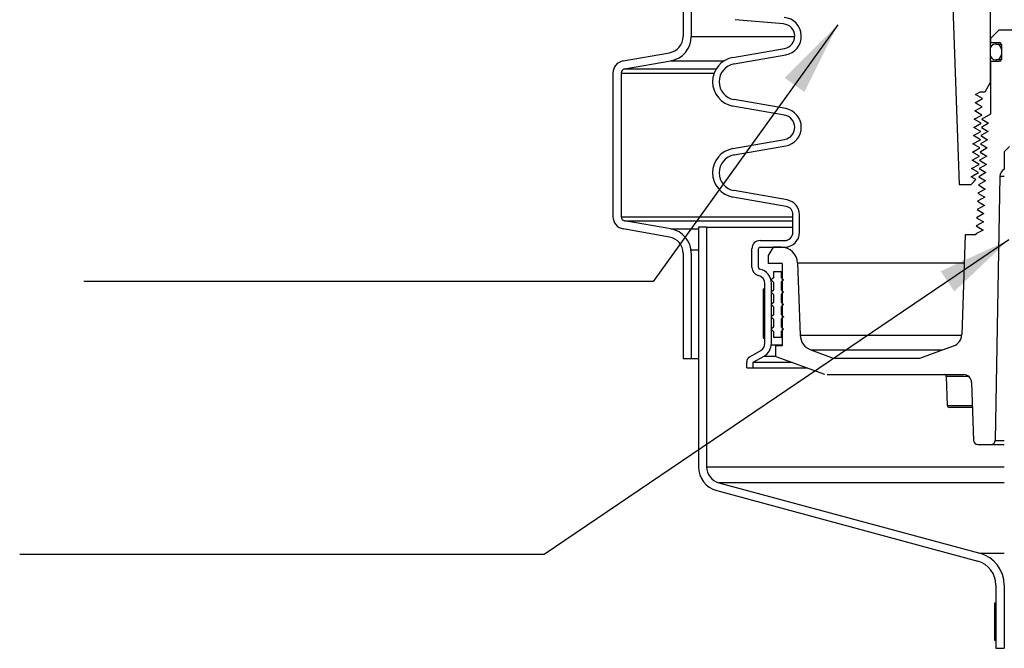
# Model space of a CAD drawing. Extents: x -1276 to 451, y 2026 to 3394.
# Tile 46 of 104: x -558.66 to -543.69, y 3166.49 to 3176.04. Entities that reach past the tile are written whole.
import ezdxf

# ---------------------------------------------------------------- set-up
doc = ezdxf.new("R2010")
doc.units = 0
doc.header["$MEASUREMENT"] = 0
doc.layers.add('SPILL-BUCKET', color=1, linetype='CONTINUOUS')
doc.layers.add('TEXT', color=3, linetype='CONTINUOUS')
doc.styles.add('SIMPLEX', font='simplex')
doc.dimstyles.new('DIM12', dxfattribs={"dimscale": 12, "dimtxt": 0.09375, "dimasz": 0.09375, "dimexe": 0.0625, "dimexo": 0.0625, "dimgap": 0.0625, "dimtad": 1, "dimdec": 4, "dimzin": 3, "dimdsep": 46, "dimlunit": 4, "dimtxsty": 'SIMPLEX', "dimcen": 0, "dimclrd": 3, "dimclre": 3, "dimclrt": 3, "dimadec": 0, "dimazin": 0, "dimtfac": 1, "dimtdec": 4, "dimtmove": 0, "dimatfit": 3, "dimfxl": 1, "dimfrac": 2, "dimtolj": 1, "dimtzin": 3, "dimarcsym": 0})

msp = doc.modelspace()

# ---------------------------------------------------------------- linework, layer by layer
at = {"layer": 'SPILL-BUCKET', "color": 1, "linetype": 'Continuous'}
for p, q in [((-548.57656, 3176.98765), (-548.57656, 3175.78382)), ((-548.45165, 3176.98765), (-548.45165, 3175.78382)), ((-544.48639, 3176.59582), (-544.37958, 3173.53724)), ((-543.90788, 3176.28536), (-543.90788, 3175.07775)), ((-547.04939, 3175.97511), (-547.78541, 3176.03951)), ((-543.77647, 3175.87914), (-543.90138, 3175.75422)), ((-538.91779, 3175.87914), (-543.77647, 3175.87914)), ((-543.90138, 3175.75422), (-543.90138, 3175.69177)), ((-547.81782, 3175.46558), (-547.03318, 3175.60393)), ((-543.90788, 3175.59009), (-543.90788, 3175.51014)), ((-543.90138, 3175.69177), (-543.76448, 3175.69177)), ((-543.81794, 3175.67003), (-543.82793, 3175.67003)), ((-543.81794, 3175.67003), (-543.80897, 3175.67003)), ((-543.80897, 3175.67003), (-543.78211, 3175.67003)), ((-543.78211, 3175.67003), (-543.73758, 3175.67003)), ((-543.73799, 3175.59009), (-543.73799, 3175.51014)), ((-543.73775, 3175.59009), (-543.73799, 3175.59009)), ((-543.737, 3175.59009), (-543.73775, 3175.59009)), ((-543.73699, 3175.66428), (-543.73699, 3175.43594)), ((-549.48662, 3175.41372), (-548.78301, 3175.53779)), ((-549.46493, 3175.2907), (-548.76132, 3175.41477)), ((-547.80047, 3175.36716), (-547.01583, 3175.50552)), ((-543.90138, 3175.40846), (-543.90138, 3174.60594)), ((-543.90138, 3175.40846), (-543.76448, 3175.40846)), ((-543.82793, 3175.43019), (-543.81794, 3175.43019)), ((-543.80897, 3175.43019), (-543.81794, 3175.43019)), ((-543.78214, 3175.43019), (-543.80897, 3175.43019)), ((-543.73764, 3175.43019), (-543.78214, 3175.43019)), ((-543.73799, 3175.51014), (-543.73774, 3175.51014)), ((-543.73774, 3175.51014), (-543.73699, 3175.51014)), ((-549.64146, 3175.2292), (-549.64146, 3173.04535)), ((-549.51654, 3175.2292), (-549.51654, 3173.04535)), ((-543.98595, 3174.94253), (-543.90788, 3175.07775)), ((-543.90788, 3175.07775), (-543.90625, 3175.07775)), ((-543.90625, 3175.07775), (-543.90138, 3175.07775)), ((-547.01583, 3174.68753), (-547.80047, 3174.82589)), ((-544.13579, 3174.77808), (-544.02395, 3174.84054)), ((-544.12891, 3174.90299), (-544.05825, 3174.94253)), ((-544.02395, 3174.84054), (-544.12891, 3174.90299)), ((-544.05825, 3174.94253), (-543.99067, 3174.94253)), ((-547.03318, 3174.58912), (-547.81782, 3174.72747)), ((-544.14267, 3174.65316), (-544.03057, 3174.71562)), ((-544.03718, 3174.59071), (-544.14267, 3174.65316)), ((-544.03057, 3174.71562), (-544.13579, 3174.77808)), ((-544.14956, 3174.52825), (-544.03718, 3174.59071)), ((-544.0438, 3174.46579), (-544.14956, 3174.52825)), ((-543.90138, 3174.60594), (-544.03575, 3174.52825)), ((-544.03575, 3174.52825), (-543.93401, 3174.46579)), ((-544.15644, 3174.40334), (-544.0438, 3174.46579)), ((-544.05041, 3174.34088), (-544.15644, 3174.40334)), ((-543.93401, 3174.46579), (-544.04204, 3174.40334)), ((-544.04204, 3174.40334), (-543.94031, 3174.34088)), ((-547.81782, 3174.08172), (-547.03318, 3174.22007)), ((-544.17021, 3174.15351), (-544.05703, 3174.21596)), ((-544.16332, 3174.27842), (-544.05041, 3174.34088)), ((-544.05703, 3174.21596), (-544.16332, 3174.27842)), ((-543.9466, 3174.21596), (-544.05514, 3174.15351)), ((-543.94031, 3174.34088), (-544.04859, 3174.27842)), ((-544.04859, 3174.27842), (-543.9466, 3174.21596)), ((-547.80047, 3173.9833), (-547.01583, 3174.12166)), ((-544.17709, 3174.02859), (-544.06364, 3174.09105)), ((-544.06364, 3174.09105), (-544.17021, 3174.15351)), ((-543.95289, 3174.09105), (-544.06168, 3174.02859)), ((-544.05514, 3174.15351), (-543.95289, 3174.09105)), ((-543.69552, 3174.03223), (-543.61687, 3174.11088)), ((-544.18397, 3173.90368), (-544.07026, 3173.96613)), ((-544.07687, 3173.84122), (-544.18397, 3173.90368)), ((-544.07026, 3173.96613), (-544.17709, 3174.02859)), ((-543.95918, 3173.96613), (-544.06823, 3173.90368)), ((-544.06823, 3173.90368), (-543.96547, 3173.84122)), ((-544.06168, 3174.02859), (-543.95918, 3173.96613)), ((-543.69552, 3174.03223), (-543.69552, 3173.7673)), ((-544.19086, 3173.77876), (-544.07687, 3173.84122)), ((-544.08349, 3173.71631), (-544.19086, 3173.77876)), ((-543.96547, 3173.84122), (-544.07478, 3173.77876)), ((-544.07478, 3173.77876), (-543.97176, 3173.71631)), ((-544.19789, 3173.53724), (-544.12402, 3173.61112)), ((-544.19747, 3173.65385), (-544.08349, 3173.71631)), ((-544.12402, 3173.61112), (-544.19747, 3173.65385)), ((-543.97176, 3173.71631), (-544.08132, 3173.65385)), ((-544.08132, 3173.65385), (-543.97806, 3173.59139)), ((-543.76088, 3173.65966), (-543.83093, 3169.64663)), ((-544.37958, 3173.53724), (-544.19789, 3173.53724)), ((-543.98435, 3173.46648), (-544.09442, 3173.40402)), ((-543.97806, 3173.59139), (-544.08787, 3173.52893)), ((-544.08787, 3173.52893), (-543.98435, 3173.46648)), ((-547.00905, 3173.20101), (-547.81782, 3173.34362)), ((-546.9917, 3173.29942), (-547.80047, 3173.44203)), ((-543.99064, 3173.34156), (-544.10096, 3173.2791)), ((-544.09442, 3173.40402), (-543.99064, 3173.34156)), ((-543.99693, 3173.21665), (-544.10751, 3173.15419)), ((-544.10751, 3173.15419), (-544.00322, 3173.09173)), ((-544.10096, 3173.2791), (-543.99693, 3173.21665)), ((-546.90583, 3172.80806), (-546.90583, 3173.07799)), ((-546.8059, 3172.80806), (-546.8059, 3173.07799)), ((-544.00322, 3173.09173), (-544.11405, 3173.02927)), ((-544.11405, 3173.02927), (-544.00951, 3172.96682)), ((-548.78301, 3172.73676), (-549.48662, 3172.86082)), ((-548.76132, 3172.85977), (-549.46493, 3172.98384)), ((-544.00951, 3172.96682), (-544.1206, 3172.90436)), ((-544.1206, 3172.90436), (-544.01581, 3172.8419)), ((-544.28723, 3172.77189), (-544.34026, 3171.25343)), ((-544.12673, 3172.77189), (-544.28723, 3172.77189)), ((-544.01581, 3172.8419), (-544.12673, 3172.78745)), ((-544.12673, 3172.78745), (-544.12673, 3172.77189)), ((-547.5304, 3172.27439), (-547.5304, 3172.55823)), ((-547.43047, 3172.27439), (-547.43047, 3172.55823)), ((-547.40549, 3172.68315), (-547.03074, 3172.68315)), ((-547.40549, 3172.58322), (-547.03074, 3172.58322)), ((-547.20845, 3172.58322), (-547.28057, 3172.4583)), ((-547.08463, 3172.58322), (-547.20845, 3172.58322)), ((-547.03074, 3172.58322), (-547.02457, 3172.58322)), ((-547.02457, 3172.58322), (-547.00605, 3172.58322)), ((-548.57656, 3172.49072), (-548.57656, 3170.88949)), ((-548.45165, 3172.49072), (-548.45165, 3170.88949)), ((-547.28057, 3172.4583), (-547.28057, 3172.33339)), ((-547.06972, 3172.33339), (-547.28057, 3172.33339)), ((-547.06972, 3172.33339), (-547.06972, 3171.08424)), ((-546.83495, 3172.34211), (-546.79668, 3171.24619)), ((-547.33304, 3171.12172), (-547.33304, 3172.03013)), ((-547.2331, 3171.12172), (-547.2331, 3172.03013)), ((-547.06972, 3171.08424), (-547.17127, 3171.08424)), ((-547.17127, 3171.08424), (-547.17127, 3170.92603)), ((-544.97728, 3170.89687), (-544.46343, 3171.0839)), ((-547.56176, 3170.91755), (-547.39549, 3171.01354)), ((-547.50854, 3170.83288), (-547.34553, 3170.92699)), ((-547.16428, 3170.92299), (-546.42682, 3170.65457)), ((-546.63245, 3171.02015), (-546.29375, 3170.89687)), ((-548.57656, 3170.88949), (-548.45165, 3170.88949)), ((-547.60847, 3170.74896), (-547.60847, 3170.83663)), ((-547.50854, 3170.74896), (-547.50854, 3170.83288)), ((-546.29375, 3170.89687), (-544.97728, 3170.89687)), ((-547.60847, 3170.74896), (-547.50854, 3170.74896)), ((-546.38409, 3170.64704), (-544.31541, 3170.64704)), ((-544.56778, 3170.6169), (-544.57512, 3170.6169)), ((-544.57512, 3170.6169), (-544.55978, 3170.17752)), ((-544.54588, 3170.6169), (-544.56778, 3170.6169)), ((-544.50968, 3170.6169), (-544.54588, 3170.6169)), ((-544.45966, 3170.6169), (-544.50968, 3170.6169)), ((-544.39647, 3170.6169), (-544.45966, 3170.6169)), ((-544.32092, 3170.6169), (-544.39647, 3170.6169)), ((-544.23399, 3170.6169), (-544.32092, 3170.6169)), ((-544.19057, 3170.52649), (-544.15981, 3169.64554)), ((-544.55978, 3170.17752), (-544.55345, 3170.17752)), ((-544.55345, 3170.17752), (-544.53455, 3170.17752)), ((-544.53455, 3170.17752), (-544.50328, 3170.17752)), ((-544.50328, 3170.17752), (-544.46, 3170.17752)), ((-544.46, 3170.17752), (-544.40519, 3170.17752)), ((-544.40519, 3170.17752), (-544.33948, 3170.17752)), ((-544.33948, 3170.17752), (-544.26361, 3170.17752)), ((-544.26361, 3170.17752), (-544.17843, 3170.17752)), ((-544.52098, 3170.14738), (-544.52857, 3170.14738)), ((-544.49834, 3170.14738), (-544.52098, 3170.14738)), ((-544.46096, 3170.14738), (-544.49834, 3170.14738)), ((-544.40936, 3170.14738), (-544.46096, 3170.14738)), ((-544.34425, 3170.14738), (-544.40936, 3170.14738)), ((-544.26655, 3170.14738), (-544.34425, 3170.14738)), ((-544.17733, 3170.14738), (-544.26655, 3170.14738)), ((-544.09739, 3169.58526), (-543.89338, 3169.58526))]:
    msp.add_line(p, q, dxfattribs=at)
at = {"layer": 'SPILL-BUCKET', "color": 7}
for p, q in [((-548.45165, 3175.78382), (-546.8784, 3175.78382)), ((-548.76132, 3175.41477), (-547.95063, 3175.41477)), ((-549.46493, 3175.2907), (-548.07326, 3175.2907)), ((-549.51654, 3175.2292), (-548.10322, 3175.2292)), ((-543.76088, 3173.65966), (-543.69552, 3173.65966)), ((-549.51654, 3173.04535), (-546.90583, 3173.04535)), ((-549.46493, 3172.98384), (-546.90583, 3172.98384)), ((-548.76132, 3172.85977), (-548.34235, 3172.85977)), ((-548.21743, 3172.88812), (-546.90583, 3172.88812)), ((-548.45536, 3172.54336), (-548.34235, 3172.54336)), ((-546.83495, 3172.34211), (-544.30224, 3172.34211)), ((-546.79668, 3171.24619), (-544.34051, 3171.24619)), ((-547.23431, 3171.09845), (-547.06972, 3171.09845)), ((-547.34553, 3170.92699), (-547.17127, 3170.92699)), ((-546.63245, 3171.02015), (-544.63858, 3171.02015)), ((-548.45165, 3170.88949), (-548.34235, 3170.88949)), ((-547.50854, 3170.83288), (-546.9167, 3170.83288)), ((-547.50854, 3170.74896), (-546.68615, 3170.74896)), ((-543.89338, 3169.58526), (-543.69552, 3169.58526)), ((-543.83093, 3169.64663), (-543.69552, 3169.64663)), ((-548.21743, 3169.24463), (-543.69552, 3169.24463)), ((-543.69552, 3169.00332), (-548.03226, 3169.00332)), ((-544.06586, 3167.93048), (-543.69552, 3167.93048))]:
    msp.add_line(p, q, dxfattribs=at)
at = {"layer": 'SPILL-BUCKET', "linetype": 'Continuous'}
for p, q in [((-548.21743, 3172.88812), (-548.34235, 3172.88812)), ((-548.34235, 3172.88812), (-548.34235, 3169.24463)), ((-548.21743, 3172.88812), (-548.21743, 3169.24463)), ((-548.03226, 3169.00332), (-544.06586, 3167.93048)), ((-548.06459, 3168.88266), (-544.09819, 3167.80982)), ((-543.82044, 3167.44785), (-543.82044, 3166.48625)), ((-543.69552, 3167.44785), (-543.69552, 3166.48625)), ((-543.82044, 3166.48625), (-543.69552, 3166.48625))]:
    msp.add_line(p, q, dxfattribs=at)
at = {"layer": 'SPILL-BUCKET', "color": 7, "linetype": 'Continuous'}
for p, q in [((-547.20313, 3172.11479), (-547.23435, 3172.08356)), ((-547.20313, 3172.20847), (-547.20313, 3172.11479)), ((-547.07821, 3172.20847), (-547.20313, 3172.20847)), ((-547.07821, 3172.11479), (-547.07821, 3172.20847)), ((-547.07821, 3172.20847), (-547.07608, 3172.20847)), ((-547.04698, 3172.08356), (-547.07821, 3172.11479)), ((-547.07821, 3172.11479), (-547.07608, 3172.11479)), ((-547.07608, 3172.20847), (-547.0697, 3172.20847)), ((-547.07608, 3172.11479), (-547.0697, 3172.11479)), ((-547.23435, 3172.08356), (-547.20313, 3172.05233)), ((-547.20313, 3172.05233), (-547.20313, 3171.92741)), ((-547.07821, 3172.05233), (-547.04698, 3172.08356)), ((-547.07821, 3171.92741), (-547.07821, 3172.05233)), ((-547.07821, 3172.05233), (-547.07608, 3172.05233)), ((-547.07608, 3172.05233), (-547.0697, 3172.05233)), ((-547.35802, 3171.95127), (-547.33304, 3171.95127)), ((-547.35802, 3171.95127), (-547.35802, 3171.20178)), ((-547.33304, 3171.20178), (-547.33304, 3171.95127)), ((-547.20313, 3171.92741), (-547.23435, 3171.89619)), ((-547.23435, 3171.89619), (-547.20313, 3171.86496)), ((-547.20313, 3171.86496), (-547.20313, 3171.74004)), ((-547.04698, 3171.89619), (-547.07821, 3171.92741)), ((-547.07821, 3171.92741), (-547.07608, 3171.92741)), ((-547.07821, 3171.86496), (-547.04698, 3171.89619)), ((-547.07821, 3171.74004), (-547.07821, 3171.86496)), ((-547.07821, 3171.86496), (-547.07608, 3171.86496)), ((-547.07608, 3171.92741), (-547.0697, 3171.92741)), ((-547.07608, 3171.86496), (-547.0697, 3171.86496)), ((-547.20313, 3171.74004), (-547.23435, 3171.70881)), ((-547.23435, 3171.70881), (-547.20313, 3171.67758)), ((-547.20313, 3171.67758), (-547.20313, 3171.55267)), ((-547.07821, 3171.74004), (-547.07608, 3171.74004)), ((-547.04698, 3171.70881), (-547.07821, 3171.74004)), ((-547.07821, 3171.67758), (-547.04698, 3171.70881)), ((-547.07821, 3171.67758), (-547.07608, 3171.67758)), ((-547.07821, 3171.55267), (-547.07821, 3171.67758)), ((-547.07608, 3171.74004), (-547.0697, 3171.74004)), ((-547.07608, 3171.67758), (-547.0697, 3171.67758)), ((-547.20313, 3171.55267), (-547.23435, 3171.52144)), ((-547.23435, 3171.52144), (-547.20313, 3171.49021)), ((-547.07821, 3171.55267), (-547.07608, 3171.55267)), ((-547.04698, 3171.52144), (-547.07821, 3171.55267)), ((-547.07821, 3171.49021), (-547.04698, 3171.52144)), ((-547.07608, 3171.55267), (-547.0697, 3171.55267)), ((-547.05145, 3171.52591), (-547.04956, 3171.51886)), ((-547.20313, 3171.3653), (-547.23435, 3171.33407)), ((-547.20313, 3171.49021), (-547.20313, 3171.3653)), ((-547.07821, 3171.49021), (-547.07608, 3171.49021)), ((-547.07821, 3171.3653), (-547.07821, 3171.49021)), ((-547.07821, 3171.3653), (-547.07608, 3171.3653)), ((-547.04698, 3171.33407), (-547.07821, 3171.3653)), ((-547.07608, 3171.49021), (-547.0697, 3171.49021)), ((-547.07608, 3171.3653), (-547.0697, 3171.3653)), ((-547.23435, 3171.33407), (-547.20313, 3171.30284)), ((-547.20313, 3171.30284), (-547.20313, 3171.20915)), ((-547.07821, 3171.20915), (-547.20313, 3171.20915)), ((-547.07821, 3171.30284), (-547.04698, 3171.33407)), ((-547.07821, 3171.30284), (-547.07608, 3171.30284)), ((-547.07821, 3171.20915), (-547.07821, 3171.30284)), ((-547.07821, 3171.20915), (-547.07608, 3171.20915)), ((-547.07608, 3171.30284), (-547.0697, 3171.30284)), ((-547.07608, 3171.20915), (-547.0697, 3171.20915)), ((-547.35802, 3171.20178), (-547.33304, 3171.20178)), ((-543.82044, 3167.17328), (-543.84042, 3167.17328)), ((-543.84042, 3167.17328), (-543.84042, 3166.61117)), ((-543.82044, 3167.17328), (-543.82044, 3166.61117)), ((-543.84042, 3166.61117), (-543.82044, 3166.61117))]:
    msp.add_line(p, q, dxfattribs=at)
at = {"layer": 'SPILL-BUCKET', "color": 1, "linetype": 'Continuous'}
for centre, radius, start, end in [((-547.06572, 3175.78846), 0.2873, 280, 85), ((-547.06572, 3175.78846), 0.18737, 280, 85), ((-548.82639, 3175.78382), 0.24983, 279.999999, 0), ((-548.82639, 3175.78382), 0.37474, 280, 0), ((-543.82793, 3175.59009), 0.07995, 90, 180), ((-543.81794, 3175.59009), 0.07995, 0, 90), ((-543.76448, 3175.66428), 0.02748, 0, 90), ((-549.45409, 3175.2292), 0.18737, 100, 180), ((-547.75275, 3175.09653), 0.37474, 100, 260), ((-543.82793, 3175.51014), 0.07995, 180, 270), ((-543.81794, 3175.51014), 0.07995, 270, 0), ((-543.76448, 3175.43594), 0.02748, 270, 0), ((-549.45409, 3175.2292), 0.06246, 99.999999, 180), ((-547.75275, 3175.09653), 0.27481, 100, 260), ((-547.06572, 3174.4046), 0.2873, 280, 80), ((-547.06572, 3174.4046), 0.18737, 280, 80), ((-547.75275, 3173.71267), 0.37474, 100, 260), ((-547.75275, 3173.71267), 0.27481, 100, 260), ((-543.63599, 3173.65748), 0.12491, 118.464605, 179), ((-547.03074, 3173.07799), 0.12491, 0, 80.000001), ((-547.03074, 3173.07799), 0.22485, 0, 80), ((-549.45409, 3173.04535), 0.18737, 180, 260), ((-549.45409, 3173.04535), 0.06246, 180, 260.000001), ((-548.82639, 3172.49072), 0.37474, 0, 80), ((-548.82639, 3172.49072), 0.24983, 0, 80.000001), ((-547.03074, 3172.80806), 0.12491, 270, 0), ((-547.03074, 3172.80806), 0.22485, 270, 0), ((-547.40549, 3172.55823), 0.12491, 90, 180), ((-547.40549, 3172.55823), 0.02498, 90, 180), ((-547.08463, 3172.33339), 0.24983, 2, 90), ((-547.40549, 3172.27439), 0.12491, 180, 257.877648), ((-547.40549, 3172.27439), 0.02498, 180, 257.877647), ((-547.45795, 3172.03013), 0.12491, 0, 77.877648), ((-547.45795, 3172.03013), 0.22485, 0, 77.877648), ((-546.547, 3171.25491), 0.24983, 182, 249.999999), ((-544.52752, 3171.25997), 0.18737, 290, 358), ((-547.45795, 3171.12172), 0.12491, 300, 0), ((-547.45795, 3171.12172), 0.22485, 300, 0), ((-547.51504, 3170.83663), 0.09344, 119.999999, 180), ((-544.60633, 3170.61581), 0.03123, 2, 90), ((-544.31541, 3170.52212), 0.12491, 2, 90), ((-544.52857, 3170.17861), 0.03123, 182, 270), ((-544.09739, 3169.64772), 0.06246, 182, 270), ((-543.89338, 3169.64772), 0.06246, 270, 359)]:
    msp.add_arc(centre, radius, start, end, dxfattribs=at)
at = {"layer": 'SPILL-BUCKET', "linetype": 'Continuous'}
for centre, radius, start, end in [((-547.9676, 3169.24463), 0.37474, 180, 255.000001), ((-547.9676, 3169.24463), 0.24983, 180, 255), ((-544.19518, 3167.44785), 0.49966, 0, 75), ((-544.19518, 3167.44785), 0.37474, 0, 75.000001)]:
    msp.add_arc(centre, radius, start, end, dxfattribs=at)

# ---------------------------------------------------------------- leaders
at = {"layer": 'TEXT'}
for points in [[(-546.22544, 3175.96154), (-549.03115, 3172.06064), (-557.68507, 3172.06064)], [(-543.62533, 3172.6943), (-550.68626, 3167.91088), (-558.65831, 3167.91088)]]:
    msp.add_leader(points, dimstyle='DIM12', dxfattribs=at)

doc.saveas('drawing.dxf')
